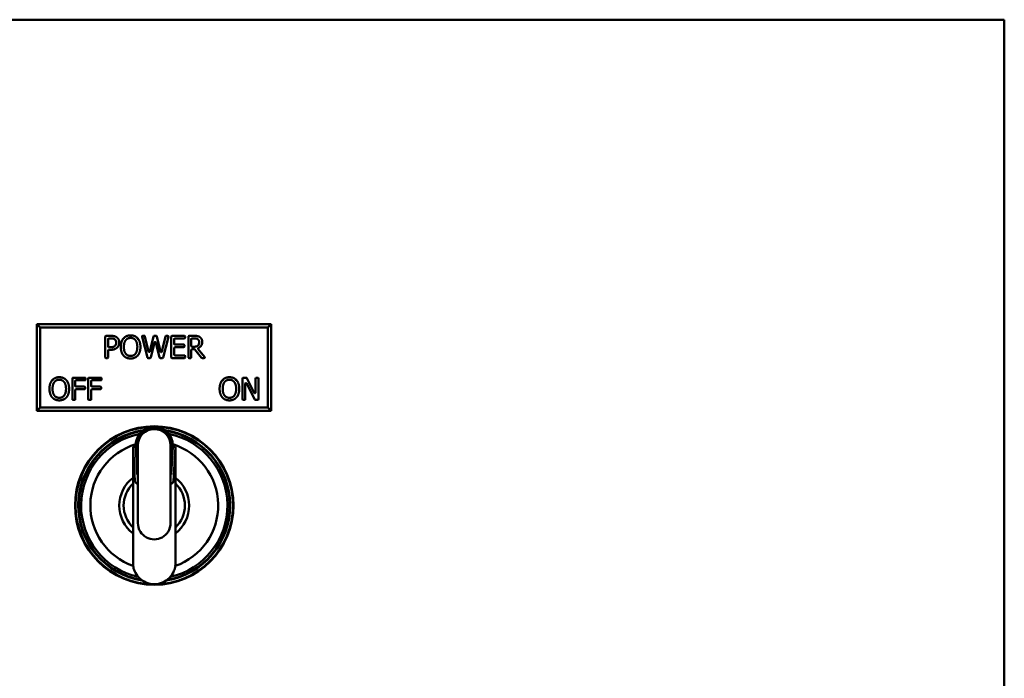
# Model space of a CAD drawing. Header units: inches. Extents: x 1 to 203, y 4 to 128.
# Tile 131 of 132: x 105.46 to 112.55, y 112.85 to 117.59. Entities that reach past the tile are written whole.
import ezdxf

# ---------------------------------------------------------------- set-up
doc = ezdxf.new("R2010")
doc.units = ezdxf.units.IN
doc.header["$LTSCALE"] = 6
doc.header["$MEASUREMENT"] = 0
doc.layers.add('Visible (ANSI)', color=7, linetype='Continuous', lineweight=50)

msp = doc.modelspace()

# ---------------------------------------------------------------- linework, layer by layer
at = {"layer": 'Visible (ANSI)'}
for p, q in [((112.441, 117.5902), (101.01, 117.5902)), ((112.5544, 117.5902), (112.441, 117.5902)), ((112.5544, 117.5902), (112.5544, 45.5902)), ((107.2713, 115.3973), (105.5838, 115.3973)), ((105.6073, 115.3738), (105.5838, 115.3973)), ((105.5838, 115.3973), (105.5838, 114.7723)), ((105.6073, 115.3738), (107.2479, 115.3738)), ((105.6073, 114.7957), (105.6073, 115.3738)), ((107.2479, 115.3738), (107.2713, 115.3973)), ((107.2479, 115.3738), (107.2479, 114.7957)), ((107.2713, 114.7723), (107.2713, 115.3973)), ((106.0761, 115.1577), (106.0761, 115.3077)), ((106.0811, 115.3127), (106.1163, 115.3127)), ((106.0973, 115.2893), (106.0973, 115.2355)), ((106.115, 115.2943), (106.1023, 115.2943)), ((106.3797, 115.1565), (106.3414, 115.3065)), ((106.3462, 115.3127), (106.3578, 115.3127)), ((106.3626, 115.3089), (106.389, 115.2002)), ((106.3987, 115.2002), (106.4248, 115.3089)), ((106.4297, 115.3127), (106.4435, 115.3127)), ((106.4483, 115.3089), (106.4747, 115.1988)), ((106.4844, 115.1988), (106.5107, 115.3089)), ((106.5309, 115.3065), (106.4932, 115.1565)), ((106.5155, 115.3127), (106.5261, 115.3127)), ((106.5515, 115.1577), (106.5515, 115.3077)), ((106.5565, 115.3127), (106.6466, 115.3127)), ((106.5728, 115.2888), (106.5728, 115.2549)), ((106.6466, 115.2938), (106.5778, 115.2938)), ((106.6516, 115.3077), (106.6516, 115.2988)), ((106.675, 115.1577), (106.675, 115.3077)), ((106.68, 115.3127), (106.7162, 115.3127)), ((106.6962, 115.2893), (106.6962, 115.2391)), ((106.7174, 115.2943), (106.7012, 115.2943)), ((106.1023, 115.2305), (106.1119, 115.2305)), ((106.4311, 115.2654), (106.4052, 115.1565)), ((106.4675, 115.1565), (106.4408, 115.2654)), ((106.5728, 115.226), (106.5728, 115.1766)), ((106.5778, 115.2499), (106.6413, 115.2499)), ((106.6413, 115.231), (106.5778, 115.231)), ((106.6463, 115.2449), (106.6463, 115.236)), ((106.7012, 115.2341), (106.7149, 115.2341)), ((106.7182, 115.2164), (106.7012, 115.2164)), ((106.7697, 115.1546), (106.7221, 115.2145)), ((106.7461, 115.2172), (106.7921, 115.1609)), ((106.0923, 115.1527), (106.0811, 115.1527)), ((106.0973, 115.2073), (106.0973, 115.1577)), ((106.1154, 115.2123), (106.1023, 115.2123)), ((106.4003, 115.1527), (106.3845, 115.1527)), ((106.4884, 115.1527), (106.4723, 115.1527)), ((106.6466, 115.1527), (106.5565, 115.1527)), ((106.5778, 115.1716), (106.6466, 115.1716)), ((106.6516, 115.1666), (106.6516, 115.1577)), ((106.6912, 115.1527), (106.68, 115.1527)), ((106.6962, 115.2114), (106.6962, 115.1577)), ((106.7883, 115.1527), (106.7736, 115.1527)), ((105.8392, 114.8561), (105.8392, 115.0061)), ((105.8442, 115.0111), (105.9299, 115.0111)), ((105.9349, 115.0061), (105.9349, 114.9972)), ((105.954, 114.8561), (105.954, 115.0061)), ((105.959, 115.0111), (106.0447, 115.0111)), ((106.0497, 115.0061), (106.0497, 114.9972)), ((107.0652, 114.8561), (107.0652, 115.0061)), ((107.0702, 115.0111), (107.0924, 115.0111)), ((107.0968, 115.0084), (107.1504, 114.903)), ((107.1599, 114.9053), (107.1599, 115.0061)), ((107.1649, 115.0111), (107.1747, 115.0111)), ((107.1797, 115.0061), (107.1797, 114.8561)), ((105.8605, 114.9872), (105.8605, 114.952)), ((105.9299, 114.9922), (105.8655, 114.9922)), ((105.8655, 114.947), (105.9268, 114.947)), ((105.9318, 114.942), (105.9318, 114.9331)), ((105.9753, 114.9872), (105.9753, 114.952)), ((106.0447, 114.9922), (105.9803, 114.9922)), ((105.9803, 114.947), (106.0416, 114.947)), ((106.0466, 114.942), (106.0466, 114.9331)), ((107.0851, 114.9683), (107.0851, 114.8561)), ((107.1545, 114.8538), (107.0945, 114.9706)), ((105.8605, 114.9231), (105.8605, 114.8561)), ((105.9268, 114.9281), (105.8655, 114.9281)), ((105.9753, 114.9231), (105.9753, 114.8561)), ((106.0416, 114.9281), (105.9803, 114.9281)), ((105.6073, 114.7957), (105.5838, 114.7723)), ((107.2479, 114.7957), (105.6073, 114.7957)), ((105.8555, 114.8511), (105.8442, 114.8511)), ((105.9703, 114.8511), (105.959, 114.8511)), ((107.0801, 114.8511), (107.0702, 114.8511)), ((107.1747, 114.8511), (107.1589, 114.8511)), ((107.2479, 114.7957), (107.2713, 114.7723)), ((105.5838, 114.7723), (107.2713, 114.7723)), ((106.2759, 114.5245), (106.2758, 114.5256)), ((106.2758, 114.5256), (106.2758, 114.5245)), ((106.279, 114.5256), (106.2758, 114.5256)), ((106.2766, 114.5119), (106.2963, 114.5119)), ((106.2903, 114.2657), (106.2766, 114.5119)), ((106.2766, 114.2905), (106.2766, 114.5119)), ((106.2963, 114.5119), (106.3073, 114.3142)), ((106.3112, 114.5233), (106.3112, 113.9642)), ((106.5475, 113.9642), (106.5475, 114.5233)), ((106.5514, 114.3142), (106.5514, 114.5233)), ((106.5514, 114.3142), (106.5625, 114.5119)), ((106.5625, 114.5119), (106.5625, 114.5233)), ((106.5625, 114.5119), (106.5821, 114.5119)), ((106.5821, 114.5119), (106.5684, 114.2657)), ((106.5797, 114.5256), (106.5829, 114.5256)), ((106.5821, 114.5119), (106.5821, 114.2905)), ((106.5829, 114.5256), (106.5828, 114.5245)), ((106.5829, 114.5245), (106.5829, 114.5256)), ((106.3073, 114.3142), (106.3112, 114.3142)), ((106.5475, 114.3142), (106.5514, 114.3142)), ((106.2766, 114.2491), (106.2766, 114.2905)), ((106.2766, 113.9312), (106.2766, 114.2491)), ((106.5821, 114.2905), (106.5821, 114.2491)), ((106.5821, 114.2491), (106.5821, 113.9312)), ((106.2766, 113.8898), (106.2766, 113.9312)), ((106.5821, 113.9312), (106.5821, 113.8898))]:
    msp.add_line(p, q, dxfattribs=at)
for radius in [0.5709, 0.5675]:
    msp.add_circle((106.4294, 114.0902), radius, dxfattribs=at)
for centre, radius, start, end in [((106.0811, 115.3077), 0.005, 90, 180), ((106.1023, 115.2893), 0.005, 90, 180), ((106.3462, 115.3077), 0.005, 90, 194.31994), ((106.3578, 115.3077), 0.005, 13.62699, 90), ((106.4297, 115.3077), 0.005, 90, 166.47885), ((106.4435, 115.3077), 0.005, 13.47479, 90), ((106.5155, 115.3077), 0.005, 90, 166.57757), ((106.5261, 115.3077), 0.005, 345.89823, 90), ((106.5565, 115.3077), 0.005, 90, 180), ((106.5778, 115.2888), 0.005, 90, 180), ((106.6466, 115.3077), 0.005, 0, 90), ((106.6466, 115.2988), 0.005, 270, 0), ((106.68, 115.3077), 0.005, 90, 180), ((106.7012, 115.2893), 0.005, 90, 180), ((106.1023, 115.2355), 0.005, 180, 270), ((106.436, 115.2642), 0.005, 13.77263, 166.59742), ((106.5778, 115.2549), 0.005, 180, 270), ((106.5778, 115.226), 0.005, 90, 180), ((106.6413, 115.2449), 0.005, 0, 90), ((106.6413, 115.236), 0.005, 270, 0), ((106.7012, 115.2391), 0.005, 180, 270), ((106.7012, 115.2114), 0.005, 90, 180), ((106.7182, 115.2114), 0.005, 38.46002, 90), ((106.0811, 115.1577), 0.005, 180, 270), ((106.0923, 115.1577), 0.005, 270, 0), ((106.1023, 115.2073), 0.005, 90, 180), ((106.3845, 115.1577), 0.005, 194.31994, 270), ((106.3939, 115.2014), 0.005, 193.62699, 346.47885), ((106.4003, 115.1577), 0.005, 270, 346.59742), ((106.4723, 115.1577), 0.005, 193.77263, 270), ((106.4796, 115.2), 0.005, 193.47479, 346.57757), ((106.4884, 115.1577), 0.005, 270, 345.89823), ((106.5565, 115.1577), 0.005, 180, 270), ((106.5778, 115.1766), 0.005, 180, 270), ((106.6466, 115.1666), 0.005, 0, 90), ((106.6466, 115.1577), 0.005, 270, 0), ((106.68, 115.1577), 0.005, 180, 270), ((106.6912, 115.1577), 0.005, 270, 0), ((106.7736, 115.1577), 0.005, 218.46002, 270), ((106.7883, 115.1577), 0.005, 270, 39.26616), ((105.8442, 115.0061), 0.005, 90, 180), ((105.9299, 115.0061), 0.005, 0, 90), ((105.959, 115.0061), 0.005, 90, 180), ((106.0447, 115.0061), 0.005, 0, 90), ((107.0702, 115.0061), 0.005, 90, 180), ((107.0924, 115.0061), 0.005, 26.96245, 90), ((107.1649, 115.0061), 0.005, 90, 180), ((107.1747, 115.0061), 0.005, 0, 90), ((105.8655, 114.9872), 0.005, 90, 180), ((105.8655, 114.952), 0.005, 180, 270), ((105.9268, 114.942), 0.005, 0, 90), ((105.9268, 114.9331), 0.005, 270, 0), ((105.9299, 114.9972), 0.005, 270, 0), ((105.9803, 114.9872), 0.005, 90, 180), ((105.9803, 114.952), 0.005, 180, 270), ((106.0416, 114.942), 0.005, 0, 90), ((106.0416, 114.9331), 0.005, 270, 0), ((106.0447, 114.9972), 0.005, 270, 0), ((107.0901, 114.9683), 0.005, 27.16499, 180), ((105.8655, 114.9231), 0.005, 90, 180), ((105.9803, 114.9231), 0.005, 90, 180), ((107.1549, 114.9053), 0.005, 206.96245, 0), ((105.8442, 114.8561), 0.005, 180, 270), ((105.8555, 114.8561), 0.005, 270, 0), ((105.959, 114.8561), 0.005, 180, 270), ((105.9703, 114.8561), 0.005, 270, 0), ((107.0702, 114.8561), 0.005, 180, 270), ((107.0801, 114.8561), 0.005, 270, 0), ((107.1589, 114.8561), 0.005, 207.16499, 270), ((107.1747, 114.8561), 0.005, 270, 0), ((106.4294, 114.0902), 0.5475, 98.18495, 260.98121), ((106.4294, 114.0902), 0.5472, 98.22992, 260.93109), ((106.4294, 114.0902), 0.5438, 98.88291, 260.20214), ((106.4294, 114.0902), 0.527, 101.45605, 257.29586), ((106.4294, 114.5233), 0.1181, 0, 180), ((106.4294, 114.0902), 0.5475, 279.01879, 81.81505), ((106.4294, 114.0902), 0.5472, 279.06891, 81.77008), ((106.4294, 114.0902), 0.5438, 279.79786, 81.11709), ((106.4294, 114.0902), 0.527, 282.70414, 78.54395), ((106.4294, 114.0902), 0.4606, 106.76333, 250.83456), ((106.4294, 114.0902), 0.4606, 289.16544, 73.23667), ((106.4303, 114.5232), 0.1322, 0.00326, 3.46639), ((106.4294, 114.0902), 0.252, 127.32611, 232.67389), ((106.4294, 114.0902), 0.2205, 133.86586, 226.13414), ((106.4294, 114.0902), 0.252, 307.32611, 52.67389), ((106.4294, 114.0902), 0.2205, 313.86586, 46.13414), ((106.4294, 113.9642), 0.1181, 180, 212.44438), ((106.4294, 113.9642), 0.1181, 327.55562, 0), ((106.4294, 113.9642), 0.1181, 212.44438, 327.55562), ((106.4294, 114.0902), 0.5439, 275.8134, 275.81346)]:
    msp.add_arc(centre, radius, start, end, dxfattribs=at)
for centre, start_param, end_param in [((106.3297, 114.2665), 0.032247, 1.083473), ((106.529, 114.2665), 2.058119, 3.109346)]:
    msp.add_ellipse(centre, major_axis=(-0.0394, 0), ratio=0.57735, start_param=start_param, end_param=end_param, dxfattribs=at)
for points in [[(106.1435, 115.2882), (106.1384, 115.2916), (106.125, 115.2943), (106.115, 115.2943)], [(106.1163, 115.3127), (106.1305, 115.3127), (106.1505, 115.308), (106.1582, 115.3027)], [(106.155, 115.2638), (106.155, 115.2721), (106.1493, 115.2843), (106.1435, 115.2882)], [(106.1582, 115.3027), (106.1671, 115.2966), (106.1772, 115.2778), (106.1772, 115.2645)], [(106.1884, 115.2327), (106.1884, 115.2528), (106.1983, 115.2834), (106.2076, 115.2944)], [(106.2076, 115.2944), (106.2169, 115.3051), (106.2429, 115.3161), (106.259, 115.3161)], [(106.2592, 115.2977), (106.2476, 115.2977), (106.2302, 115.2896), (106.2236, 115.2811)], [(106.259, 115.3161), (106.2754, 115.3161), (106.3016, 115.3047), (106.3106, 115.2944)], [(106.2946, 115.2811), (106.2882, 115.2894), (106.2703, 115.2977), (106.2592, 115.2977)], [(106.3106, 115.2944), (106.3197, 115.2838), (106.3298, 115.2527), (106.3298, 115.2327)], [(106.7162, 115.3127), (106.7299, 115.3127), (106.7485, 115.3097), (106.7569, 115.3043)], [(106.7428, 115.2888), (106.7382, 115.2918), (106.7262, 115.2943), (106.7174, 115.2943)], [(106.7529, 115.2676), (106.7529, 115.2746), (106.748, 115.2853), (106.7428, 115.2888)], [(106.7569, 115.3043), (106.7653, 115.2988), (106.7751, 115.2818), (106.7751, 115.2693)], [(106.1119, 115.2305), (106.1248, 115.2305), (106.1408, 115.2346), (106.146, 115.2401)], [(106.1632, 115.2289), (106.1549, 115.2208), (106.1325, 115.2123), (106.1154, 115.2123)], [(106.146, 115.2401), (106.1508, 115.2449), (106.155, 115.2562), (106.155, 115.2638)], [(106.1772, 115.2645), (106.1772, 115.2541), (106.1698, 115.2354), (106.1632, 115.2289)], [(106.2074, 115.1711), (106.1982, 115.1817), (106.1884, 115.213), (106.1884, 115.2327)], [(106.2236, 115.2811), (106.2173, 115.2729), (106.2105, 115.2483), (106.2105, 115.2327)], [(106.2105, 115.2327), (106.2105, 115.2012), (106.237, 115.1677), (106.2592, 115.1677)], [(106.2592, 115.1677), (106.2813, 115.1677), (106.3076, 115.2012), (106.3076, 115.2327)], [(106.3076, 115.2327), (106.3076, 115.2485), (106.3008, 115.273), (106.2946, 115.2811)], [(106.3298, 115.2327), (106.3298, 115.2133), (106.32, 115.1817), (106.3106, 115.1711)], [(106.7149, 115.2341), (106.7241, 115.2341), (106.7388, 115.2374), (106.7438, 115.2424)], [(106.7438, 115.2424), (106.7485, 115.2468), (106.7529, 115.2593), (106.7529, 115.2676)], [(106.259, 115.1493), (106.2428, 115.1493), (106.2169, 115.1604), (106.2074, 115.1711)], [(106.3106, 115.1711), (106.3008, 115.16), (106.2747, 115.1493), (106.259, 115.1493)], [(105.6936, 114.9928), (105.703, 115.0034), (105.729, 115.0145), (105.7451, 115.0145)], [(105.7451, 115.0145), (105.7614, 115.0145), (105.7876, 115.003), (105.7967, 114.9928)], [(106.9196, 114.9928), (106.929, 115.0034), (106.955, 115.0145), (106.9711, 115.0145)], [(106.9711, 115.0145), (106.9874, 115.0145), (107.0136, 115.003), (107.0227, 114.9928)], [(105.6744, 114.9311), (105.6744, 114.9512), (105.6844, 114.9818), (105.6936, 114.9928)], [(105.6935, 114.8695), (105.6843, 114.8801), (105.6744, 114.9114), (105.6744, 114.9311)], [(105.7097, 114.9794), (105.7034, 114.9713), (105.6966, 114.9466), (105.6966, 114.9311)], [(105.6966, 114.9311), (105.6966, 114.8996), (105.7231, 114.8661), (105.7452, 114.8661)], [(105.7452, 114.996), (105.7337, 114.996), (105.7163, 114.988), (105.7097, 114.9794)], [(105.7806, 114.9794), (105.7743, 114.9877), (105.7564, 114.996), (105.7452, 114.996)], [(105.7452, 114.8661), (105.7674, 114.8661), (105.7937, 114.8996), (105.7937, 114.9311)], [(105.7937, 114.9311), (105.7937, 114.9469), (105.7869, 114.9714), (105.7806, 114.9794)], [(105.7967, 114.9928), (105.8058, 114.9822), (105.8159, 114.9511), (105.8159, 114.9311)], [(105.8159, 114.9311), (105.8159, 114.9116), (105.806, 114.8801), (105.7967, 114.8695)], [(106.9004, 114.9311), (106.9004, 114.9512), (106.9104, 114.9818), (106.9196, 114.9928)], [(106.9195, 114.8695), (106.9103, 114.8801), (106.9004, 114.9114), (106.9004, 114.9311)], [(106.9357, 114.9794), (106.9294, 114.9713), (106.9226, 114.9466), (106.9226, 114.9311)], [(106.9226, 114.9311), (106.9226, 114.8996), (106.9491, 114.8661), (106.9712, 114.8661)], [(106.9712, 114.996), (106.9597, 114.996), (106.9423, 114.988), (106.9357, 114.9794)], [(107.0066, 114.9794), (107.0003, 114.9877), (106.9824, 114.996), (106.9712, 114.996)], [(106.9712, 114.8661), (106.9934, 114.8661), (107.0197, 114.8996), (107.0197, 114.9311)], [(107.0197, 114.9311), (107.0197, 114.9469), (107.0129, 114.9714), (107.0066, 114.9794)], [(107.0227, 114.9928), (107.0318, 114.9822), (107.0419, 114.9511), (107.0419, 114.9311)], [(107.0419, 114.9311), (107.0419, 114.9116), (107.0321, 114.8801), (107.0227, 114.8695)], [(105.7451, 114.8477), (105.7289, 114.8477), (105.703, 114.8587), (105.6935, 114.8695)], [(105.7967, 114.8695), (105.7869, 114.8583), (105.7608, 114.8477), (105.7451, 114.8477)], [(106.9711, 114.8477), (106.9549, 114.8477), (106.929, 114.8587), (106.9195, 114.8695)], [(107.0227, 114.8695), (107.0129, 114.8583), (106.9868, 114.8477), (106.9711, 114.8477)]]:
    msp.add_open_spline(points, degree=2, dxfattribs=at)
for points, degree, knots in [([(106.2113, 115.2912), (106.2113, 115.2912), (106.2113, 115.2912), (106.2108, 115.2916), (106.2103, 115.292), (106.2094, 115.2928), (106.209, 115.2932), (106.2083, 115.2938), (106.208, 115.294), (106.2076, 115.2943), (106.2076, 115.2944), (106.2076, 115.2944)], 3, [-0.0000926, -0.0000926, -0.0000926, -0.0000926, 0, 0, 0.00503705, 0.00503705, 0.00999849, 0.00999849, 0.01495953, 0.01495953, 0.01992038, 0.01992038, 0.01992038, 0.01992038]), ([(106.3069, 115.2911), (106.3069, 115.2911), (106.3069, 115.2912), (106.3074, 115.2916), (106.3079, 115.292), (106.3088, 115.2928), (106.3092, 115.2932), (106.3099, 115.2938), (106.3102, 115.294), (106.3105, 115.2943), (106.3106, 115.2944), (106.3106, 115.2944)], 3, [-0.02001256, -0.02001256, -0.02001256, -0.02001256, -0.01991996, -0.01991996, -0.0148834, -0.0148834, -0.00992208, -0.00992208, -0.00496099, -0.00496099, 0, 0, 0, 0]), ([(106.1495, 115.2366), (106.1495, 115.2366), (106.1495, 115.2366), (106.149, 115.2371), (106.1486, 115.2375), (106.1477, 115.2384), (106.1473, 115.2388), (106.1467, 115.2394), (106.1464, 115.2397), (106.1461, 115.24), (106.146, 115.2401), (106.146, 115.2401)], 3, [-0.02001271, -0.02001271, -0.02001271, -0.02001271, -0.01992011, -0.01992011, -0.01488331, -0.01488331, -0.00992189, -0.00992189, -0.00496084, -0.00496084, 0, 0, 0, 0]), ([(106.7473, 115.2388), (106.7473, 115.2389), (106.7473, 115.2389), (106.7468, 115.2393), (106.7464, 115.2398), (106.7455, 115.2407), (106.7451, 115.2411), (106.7445, 115.2417), (106.7443, 115.242), (106.7439, 115.2423), (106.7438, 115.2424), (106.7438, 115.2424)], 3, [-0.0000926, -0.0000926, -0.0000926, -0.0000926, 0, 0, 0.0050371, 0.0050371, 0.00999863, 0.00999863, 0.01495965, 0.01495965, 0.01992037, 0.01992037, 0.01992037, 0.01992037]), ([(106.7461, 115.2172), (106.7457, 115.2177), (106.7453, 115.2183), (106.745, 115.2195), (106.7449, 115.2202), (106.745, 115.2215), (106.7452, 115.2221), (106.7458, 115.2232), (106.7461, 115.2236), (106.7468, 115.2243), (106.7473, 115.2246), (106.7477, 115.2249)], 3, [0, 0, 0, 0, 0.00496118, 0.00496118, 0.00992237, 0.00992237, 0.01488355, 0.01488355, 0.01888589, 0.01888589, 0.02288822, 0.02288822, 0.02288822, 0.02288822]), ([(106.7751, 115.2693), (106.7751, 115.2518), (106.759, 115.2304), (106.7477, 115.2249)], 2, [0, 0, 0, 1, 1.800624, 1.800624, 1.800624]), ([(105.6974, 114.9896), (105.6974, 114.9896), (105.6974, 114.9896), (105.6969, 114.99), (105.6964, 114.9904), (105.6955, 114.9912), (105.6951, 114.9916), (105.6944, 114.9922), (105.6941, 114.9924), (105.6937, 114.9927), (105.6936, 114.9928), (105.6936, 114.9928)], 3, [-0.0000926, -0.0000926, -0.0000926, -0.0000926, 0, 0, 0.00503705, 0.00503705, 0.00999849, 0.00999849, 0.01495953, 0.01495953, 0.01992038, 0.01992038, 0.01992038, 0.01992038]), ([(105.7929, 114.9895), (105.7929, 114.9895), (105.793, 114.9895), (105.7935, 114.99), (105.794, 114.9904), (105.7949, 114.9912), (105.7953, 114.9916), (105.796, 114.9922), (105.7962, 114.9924), (105.7966, 114.9927), (105.7967, 114.9928), (105.7967, 114.9928)], 3, [-0.02001256, -0.02001256, -0.02001256, -0.02001256, -0.01991996, -0.01991996, -0.0148834, -0.0148834, -0.00992208, -0.00992208, -0.00496099, -0.00496099, 0, 0, 0, 0]), ([(106.9234, 114.9896), (106.9234, 114.9896), (106.9234, 114.9896), (106.9229, 114.99), (106.9224, 114.9904), (106.9215, 114.9912), (106.9211, 114.9916), (106.9204, 114.9922), (106.9201, 114.9924), (106.9197, 114.9927), (106.9196, 114.9928), (106.9196, 114.9928)], 3, [-0.0000926, -0.0000926, -0.0000926, -0.0000926, 0, 0, 0.00503705, 0.00503705, 0.00999849, 0.00999849, 0.01495953, 0.01495953, 0.01992038, 0.01992038, 0.01992038, 0.01992038]), ([(107.0189, 114.9895), (107.019, 114.9895), (107.019, 114.9895), (107.0195, 114.99), (107.02, 114.9904), (107.0209, 114.9912), (107.0213, 114.9916), (107.022, 114.9922), (107.0222, 114.9924), (107.0226, 114.9927), (107.0227, 114.9928), (107.0227, 114.9928)], 3, [-0.02001256, -0.02001256, -0.02001256, -0.02001256, -0.01991996, -0.01991996, -0.0148834, -0.0148834, -0.00992208, -0.00992208, -0.00496099, -0.00496099, 0, 0, 0, 0]), ([(106.563, 114.531), (106.5621, 114.5455), (106.5551, 114.5771), (106.5272, 114.6196), (106.4825, 114.65), (106.4294, 114.6607), (106.3762, 114.65), (106.3315, 114.6196), (106.3036, 114.5771), (106.2966, 114.5455), (106.2957, 114.531)], 3, [0.0090715, 0.0090715, 0.0090715, 0.0090715, 0.0601439, 0.1202878, 0.1804318, 0.2405757, 0.3007196, 0.3608635, 0.4210074, 0.4720799, 0.4720799, 0.4720799, 0.4720799]), ([(106.3073, 114.3142), (106.3073, 114.3806), (106.3073, 114.447), (106.3073, 114.5281), (106.3073, 114.5456), (106.3212, 114.5824), (106.3301, 114.5957), (106.3515, 114.6188), (106.3647, 114.6277), (106.3933, 114.6411), (106.409, 114.6444), (106.4405, 114.646), (106.4564, 114.6431), (106.4861, 114.6327), (106.4997, 114.624), (106.5234, 114.6029), (106.5327, 114.5897), (106.5431, 114.5685), (106.5462, 114.5598), (106.5503, 114.5418), (106.5514, 114.5325), (106.5514, 114.5233)], 3, [0.000001, 0.000001, 0.000001, 0.000001, 0.506087, 0.506087, 0.61786, 0.61786, 0.70282, 0.70282, 0.804761, 0.804761, 0.9279, 0.9279, 1.077366, 1.077366, 1.25847, 1.25847, 1.476573, 1.476573, 1.616189, 1.616189, 1.757351, 1.757351, 1.757351, 1.757351]), ([(106.2965, 114.5312), (106.2963, 114.5286), (106.2963, 114.5259), (106.2963, 114.5195), (106.2963, 114.5157), (106.2963, 114.5119)], 3, [0.47177695, 0.47177695, 0.47177695, 0.47177695, 0.48115135, 0.48115135, 0.4944583, 0.4944583, 0.4944583, 0.4944583]), ([(106.2766, 113.8898), (106.2766, 113.8191), (106.2766, 113.7482), (106.2766, 113.6696), (106.2771, 113.6623), (106.2781, 113.6551)], 3, [0.31751174, 0.31751174, 0.31751174, 0.31751174, 0.40483348, 0.40483348, 0.41368517, 0.41368517, 0.41368517, 0.41368517]), ([(106.5806, 113.6551), (106.5816, 113.6623), (106.5821, 113.6696), (106.5821, 113.7482), (106.5821, 113.8191), (106.5821, 113.8898)], 3, [0.58631483, 0.58631483, 0.58631483, 0.58631483, 0.59516652, 0.59516652, 0.68248826, 0.68248826, 0.68248826, 0.68248826]), ([(106.2773, 113.6554), (106.2791, 113.643), (106.2874, 113.6116), (106.3168, 113.5665), (106.3681, 113.5315), (106.4294, 113.5191), (106.4906, 113.5315), (106.5419, 113.5665), (106.5713, 113.6116), (106.5796, 113.643), (106.5814, 113.6554)], 3, [0.4135472, 0.4135472, 0.4135472, 0.4135472, 0.4286251, 0.4524167, 0.4762084, 0.5, 0.5237916, 0.5475833, 0.5713749, 0.5864528, 0.5864528, 0.5864528, 0.5864528])]:
    msp.add_open_spline(points, degree=degree, knots=knots, dxfattribs=at)

doc.saveas('drawing.dxf')
